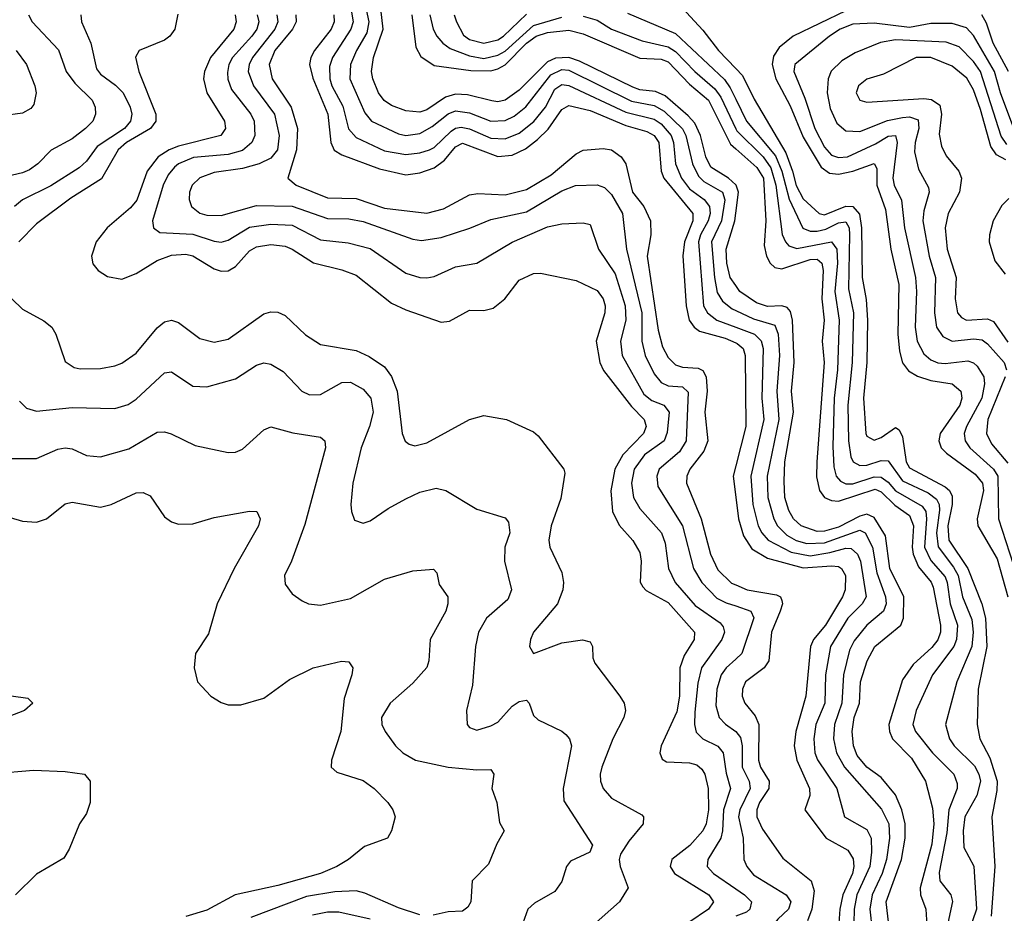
# Model space of a CAD drawing. Header units: inches. Extents: x 501365 to 657855, y 482276 to 547543.
# Tile 252 of 256: x 577982 to 580757, y 486938 to 489456. Entities that reach past the tile are written whole.
import ezdxf

# ---------------------------------------------------------------- set-up
doc = ezdxf.new("R2010")
doc.units = ezdxf.units.IN
doc.header["$MEASUREMENT"] = 0
doc.layers.add('A5478', color=7, linetype='Continuous')
doc.layers.add('A5488', color=7, linetype='Continuous')

msp = doc.modelspace()

# ---------------------------------------------------------------- linework, layer by layer
at = {"layer": 'A5478', "color": 5}
for points, elevation in [([(580000, 488990.9), (579979.4, 489010), (579930, 489040.7), (579915.5, 489070), (579900.8, 489130), (579884.4, 489164.4), (579865.8, 489185.8), (579801.6, 489241.6), (579774.3, 489254.3), (579730, 489258.8), (579710, 489266.5), (579559.9, 489339.9), (579530, 489349.9), (579491.9, 489348.1), (579470, 489337.8), (579390, 489257.9), (579350, 489229.7), (579330, 489225.4), (579312.5, 489227.5), (579244.3, 489244.3), (579210, 489246.9), (579181.9, 489238.1), (579130, 489202.4), (579110, 489195.7), (579070, 489199.9), (579030, 489214.2), (579008.9, 489228.9), (578992.9, 489250), (578977, 489290), (578974, 489310), (578978.9, 489350), (579006.4, 489430), (578990.6, 489570)], 2280), ([(578952.7, 489512.7), (578966.5, 489450), (578960.3, 489419.7), (578931.4, 489370), (578914.5, 489330), (578912.6, 489290), (578954.4, 489194.4), (578973.6, 489170), (579050, 489134.6), (579070.1, 489130.1), (579110, 489136), (579144.3, 489155.7), (579190, 489190.7), (579210, 489199.4), (579250, 489193.5), (579310, 489170), (579350, 489172.2), (579375.5, 489184.5), (579408.8, 489211.2), (579479.1, 489300.9), (579510, 489315.6), (579530, 489313.9), (579706.6, 489226.6), (579770, 489214.3), (579798.7, 489198.7), (579850, 489149.3), (579859.7, 489130), (579877.8, 489050), (579895.3, 489015.3), (579910, 489000.6), (579962.4, 488970), (579968.9, 488948.9), (579960.3, 488890), (579932.1, 488830), (579939.8, 488730), (579947.6, 488687.6), (579962.9, 488662.9), (579990, 488641.6), (580000, 488636.8)], 2260), ([(580000, 489483.5), (579930, 489510.2), (579850.3, 489509.7), (579849.2, 489490), (579906.9, 489426.9), (579951.2, 489370), (580000, 489319.2)], 2380), ([(578427.6, 489472.4), (578419.6, 489430), (578405.1, 489410), (578390, 489399.2), (578318.9, 489370), (578308.8, 489351.2), (578317.5, 489310), (578366, 489190), (578365.5, 489170), (578350.5, 489150), (578283.2, 489110), (578259.6, 489090), (578212.4, 489007.6), (578126.6, 488953.4), (578030, 488880.8), (577979.4, 488830)], 2080), ([(578917.3, 489477.3), (578922, 489450), (578915.8, 489430), (578863.5, 489350), (578855.5, 489324.5), (578856, 489290), (578861.9, 489270), (578893.1, 489213.1), (578909.2, 489149.2), (578930, 489124.4), (579010, 489086.9), (579070, 489076.6), (579110, 489081.3), (579137, 489090), (579150, 489096.6), (579197.9, 489142.1), (579210, 489150.3), (579226.6, 489153.4), (579250, 489148.8), (579310, 489122.9), (579350, 489120.9), (579390, 489136.4), (579430.7, 489169.3), (579463.7, 489210), (579490, 489260.9), (579510, 489273.5), (579530, 489271.4), (579690, 489195.8), (579770, 489176.4), (579790, 489163.2), (579818, 489130), (579824.8, 489110), (579830.8, 489050), (579847.6, 489010), (579870, 488980.2), (579910.8, 488950), (579926.3, 488930), (579928, 488910), (579922.8, 488890), (579901, 488850), (579895.3, 488830), (579909.7, 488649.7), (579920.6, 488630), (579946.5, 488610), (580000, 488589.8)], 2240), ([(579206.8, 489470), (579212.7, 489450), (579233, 489413), (579250, 489400.9), (579290, 489390.4), (579330, 489399.6), (579345.7, 489410), (579410, 489472.4)], 2360), ([(579694.8, 489474.8), (579830, 489417.2), (579968.3, 489288.3), (579984.8, 489264.8), (580000, 489232.9)], 2360), ([(578006.9, 489470), (578017, 489450), (578091.4, 489371.4), (578113.1, 489310), (578137.6, 489277.6), (578186.4, 489230), (578195.3, 489210), (578195.7, 489190), (578187.9, 489170), (578167.6, 489150), (578130, 489121), (578071.3, 489088.7), (578033.4, 489050), (578010, 489033.6), (577990, 489024.8), (577913, 489007)], 2040), ([(578154.6, 489470), (578156.1, 489450), (578182.8, 489390), (578198.3, 489318.3), (578210, 489302.5), (578252.1, 489272.1), (578273.5, 489250), (578293.7, 489210), (578298, 489190), (578294, 489170), (578277.1, 489150), (578200.7, 489099.3), (578170, 489057.9), (578150, 489039.3), (578070, 488988.4), (577990, 488948.4), (577967.2, 488930)], 2060), ([(578589.7, 489470), (578592.4, 489450), (578585.6, 489430), (578520.1, 489350), (578502.8, 489310), (578500.6, 489290), (578509.7, 489250), (578559.6, 489170), (578561.9, 489150), (578549.4, 489130), (578430, 489100.3), (578403.4, 489090), (578372.3, 489070), (578341.8, 489030), (578312.4, 488947.6), (578294, 488926), (578229, 488870), (578197.5, 488830), (578184.4, 488790), (578188.2, 488768.2), (578203.2, 488750), (578230, 488732.9), (578270, 488725.4), (578310, 488740.8), (578370, 488778.1), (578410, 488792.4), (578450, 488795.8), (578470, 488790.7), (578530, 488754.4), (578550, 488747.7), (578570, 488749.1), (578590, 488761.3), (578630, 488804.7), (578650, 488816.5), (578690, 488822.9), (578730, 488817.9), (578750, 488809.7), (578810, 488770.9), (578890, 488751.5), (578930, 488736.1), (579030, 488657.8), (579070, 488638.9), (579170, 488603.8), (579193.3, 488606.7), (579250, 488637.9), (579290, 488637.2), (579316.9, 488643.1), (579349.2, 488670), (579390, 488722.7), (579430, 488740.7), (579450, 488742.2), (579550, 488721.7), (579610, 488693), (579626.5, 488670), (579632.4, 488650), (579631.1, 488630), (579607.2, 488550), (579616.7, 488490), (579627.8, 488467.8), (579706.3, 488366.3), (579742.1, 488330), (579747.9, 488310), (579739.7, 488290), (579681.9, 488230), (579659.4, 488190), (579648.3, 488128.3), (579653.1, 488070), (579672, 488032), (579710, 487988.7), (579730, 487954.9), (579733.6, 487930), (579731.1, 487871.1), (579738.1, 487858.1), (579748, 487848), (579810, 487813.6), (579884, 487730), (579883.3, 487710), (579855, 487665), (579842.3, 487630), (579841.5, 487550), (579834.3, 487505.7), (579789.6, 487410), (579786.2, 487390), (579792.9, 487372.9), (579805.3, 487365.3), (579870, 487361.8), (579890, 487356.2), (579904.3, 487344.3), (579913.2, 487330), (579922.4, 487290), (579923.2, 487230), (579916.3, 487190), (579907.3, 487170), (579870.8, 487129.2), (579819.6, 487090), (579814.9, 487070), (579827.4, 487050), (579924.2, 486990), (579937.7, 486970), (579923, 486950), (579868, 486912)], 2120), ([(578651.5, 489470), (578656, 489450), (578650.6, 489430), (578636.2, 489410), (578581.5, 489350), (578571.7, 489330), (578567.5, 489307.5), (578568.5, 489288.5), (578579.4, 489259.4), (578633.3, 489190), (578642.7, 489170), (578644.7, 489130), (578636.3, 489110), (578610, 489087.4), (578570, 489076.9), (578472, 489068), (578430, 489050.5), (578418.8, 489041.2), (578400.4, 489019.6), (578386.7, 488990), (578356.8, 488890), (578359.7, 488870), (578377, 488857), (578470, 488852.3), (578530, 488831.9), (578550, 488829.7), (578570, 488835.3), (578630, 488871.5), (578690, 488880.6), (578750, 488877), (578830, 488836.5), (578907.9, 488827.9), (578970, 488812), (579070, 488742.5), (579110, 488730.1), (579130, 488729), (579150, 488732.7), (579210, 488760.4), (579270, 488770.7), (579370.3, 488829.7), (579470, 488873.1), (579510, 488881.3), (579570, 488883.8), (579590, 488879), (579613.7, 488810), (579660, 488740), (579688.1, 488650), (579690.8, 488610), (579675.3, 488550), (579679.7, 488510), (579741.4, 488401.4), (579763.4, 488383.4), (579797.7, 488370), (579812.6, 488350), (579806.5, 488293.5), (579798.1, 488270), (579742.9, 488230), (579714.1, 488190), (579706.2, 488150), (579712, 488110), (579730, 488078.7), (579791.2, 488010), (579801, 487981), (579810.8, 487910), (579829.7, 487870), (579885.3, 487805.3), (579956.2, 487756.2), (579965, 487745), (579968, 487730), (579961.2, 487710), (579903.7, 487630), (579893.2, 487586.8), (579885, 487505), (579883.9, 487470), (579888.5, 487448.5), (579907.8, 487430), (579949.5, 487409.5), (579964.7, 487390), (579972.7, 487332.7), (579985, 487290), (579965.3, 487230), (579962.8, 487170), (579957.9, 487150), (579921, 487090), (579919.8, 487070), (579937.5, 487050), (580000, 487006.9)], 2140), ([(578706.6, 489470), (578709.3, 489450), (578701.3, 489430), (578637.8, 489350), (578628.6, 489330), (578626.1, 489310), (578641.4, 489270), (578699.8, 489190), (578713.7, 489130), (578708.9, 489090), (578690, 489066.5), (578656.8, 489050), (578610, 489037.2), (578530, 489025.4), (578490, 489010.3), (578468.5, 488990), (578460.4, 488970), (578459.6, 488950), (578466.4, 488930), (578490, 488911.2), (578510, 488905.7), (578550, 488905), (578650, 488932.7), (578750, 488930.6), (578850, 488896.1), (578910, 488895.1), (578950, 488888.1), (579090, 488838.1), (579114.5, 488834.5), (579170, 488843), (579251, 488869), (579310, 488893.8), (579410, 488915.1), (579510, 488974.1), (579548.7, 488988.7), (579610, 488991.3), (579630, 488983.5), (579650, 488963.6), (579681.4, 488910), (579692.2, 488810), (579735.9, 488630), (579735.5, 488550), (579744.9, 488510), (579770, 488458.7), (579790, 488433.5), (579810, 488424.6), (579850, 488422.1), (579866.3, 488406.3), (579860.7, 488270), (579841.5, 488238.5), (579784.7, 488190), (579777.4, 488170), (579780.8, 488140.8), (579850, 488030.1), (579881.5, 487910), (579904.9, 487870), (579946.6, 487826.6), (579973.1, 487813.1), (580000, 487804.1)], 2160), ([(578760.3, 489470), (578761.5, 489450), (578750.8, 489430), (578701.5, 489370), (578684.8, 489330), (578693.7, 489290), (578747.6, 489210), (578765, 489150), (578761.9, 489090), (578738.3, 489010), (578761.2, 488990), (578850, 488954.5), (578930, 488952.1), (579010, 488925.7), (579130, 488911.5), (579176.9, 488923.1), (579250, 488962.5), (579273.1, 488966.9), (579350, 488963), (579410, 488977.8), (579480.4, 489019.6), (579550, 489078.7), (579570, 489088.6), (579626.2, 489093.8), (579650, 489090.1), (579676.9, 489070), (579690.3, 489050.3), (579708.7, 488970), (579741, 488930), (579759.9, 488890), (579761.2, 488850), (579750.3, 488790), (579781.3, 488581.3), (579794.1, 488534.1), (579810, 488504.5), (579830, 488484), (579850, 488477.4), (579894.1, 488474.1), (579907.8, 488467.8), (579917.1, 488450), (579919.4, 488410), (579913.3, 488350), (579921, 488270), (579910, 488240.4), (579870.8, 488190), (579862.5, 488170), (579861.8, 488150), (579903, 488050), (579928.6, 487950), (579950, 487906.3), (579988.6, 487868.6), (580000, 487863.8)], 2180), ([(578867.2, 489470), (578868.7, 489450), (578860.1, 489430), (578812.6, 489370), (578802.4, 489350), (578798.7, 489330), (578808, 489292), (578850.5, 489190), (578858.7, 489110), (578868.8, 489088.8), (578890, 489075.4), (578996.3, 489036.3), (579070, 489019.4), (579110, 489024.6), (579150, 489038.8), (579179.2, 489060.8), (579210, 489097.7), (579230, 489108.2), (579330, 489071), (579370, 489074.5), (579407.4, 489092.6), (579441.6, 489118.4), (579471.7, 489148.3), (579510, 489203.2), (579530, 489215), (579590, 489200.9), (579690, 489158.5), (579750, 489141.8), (579769.9, 489129.9), (579783.2, 489110), (579789.8, 489030), (579797.5, 489010), (579879, 488910), (579879, 488890), (579855.8, 488830), (579851.3, 488791.3), (579860.2, 488650), (579868.7, 488610), (579882.7, 488590), (579898.4, 488578.4), (579970, 488558.7), (580000, 488545.7)], 2220), ([(579087.6, 489470), (579099, 489379), (579112.3, 489352.3), (579150, 489327.4), (579253.6, 489313.6), (579310, 489312.1), (579330, 489317.5), (579350, 489329.4), (579410.5, 489390), (579437.5, 489410), (579470, 489420.7), (579530, 489426.6), (579570, 489416.4), (579730, 489348.2), (579790, 489345.3), (579810, 489337.8), (579870, 489275.2), (579923.7, 489230), (579985.3, 489105.3), (580000, 489092.3)], 2320), ([(579137.8, 489470), (579147.5, 489430), (579158.1, 489410), (579174.3, 489390), (579195, 489375), (579250, 489354.2), (579290, 489346.9), (579330, 489356.1), (579350, 489367.8), (579430, 489440.2), (579510, 489463.1)], 2340), ([(579570, 489466.8), (579610, 489454.9), (579650, 489429.5), (579736.4, 489396.4), (579810, 489380.1), (579830, 489366.7), (579885.1, 489310), (579941.6, 489261.6), (579957.8, 489237.8), (580000, 489148.7)], 2340), ([(577972.7, 489370), (578001.5, 489330), (578025.1, 489270), (578028.7, 489250), (578022.1, 489217.9), (578013.8, 489206.2), (577990, 489193.2), (577934.6, 489185.4)], 2020), ([(580000, 488707.4), (579984.3, 488730), (579975, 488770), (579973.4, 488810), (579997.2, 488890), (580000, 488910.8)], 2280), ([(577959.8, 488670), (577990, 488640.4), (578050, 488607.5), (578072.3, 488590), (578084.5, 488570), (578110, 488493.4), (578136, 488476), (578152.3, 488472.3), (578210, 488473.6), (578250, 488480.7), (578270, 488488.9), (578310, 488516.8), (578370, 488588), (578390, 488604.8), (578410, 488609.5), (578430, 488602.6), (578490, 488558), (578530, 488547.3), (578570, 488556.1), (578670, 488627.7), (578690, 488633.3), (578710, 488632), (578730, 488622.4), (578787.9, 488567.9), (578830, 488540.7), (578930, 488524.6), (578967.5, 488507.5), (579010, 488477.9), (579030, 488450.9), (579046.1, 488410), (579060.2, 488290), (579068.9, 488268.9), (579080.1, 488260.1), (579095.8, 488255.8), (579130, 488263.7), (579250, 488330.1), (579290, 488340.7), (579354, 488330), (579430, 488294.9), (579443.7, 488283.7), (579515.5, 488190), (579518.1, 488178.1), (579507, 488107), (579480.4, 488030), (579473.3, 487990), (579476.1, 487970), (579510, 487898.4), (579514.6, 487870), (579512.7, 487850), (579497.8, 487810), (579430.2, 487730), (579421.3, 487710), (579418.9, 487690), (579430, 487670.5), (579510, 487700.3), (579568.7, 487708.7), (579590, 487703.1), (579596.3, 487690), (579597.7, 487657.7), (579602.8, 487642.8), (579673, 487550), (579685.6, 487530), (579689.4, 487510), (579684.8, 487490), (579653.9, 487430), (579622.9, 487350), (579617.8, 487330), (579618.8, 487310), (579626.8, 487290), (579650, 487262.4), (579735.3, 487215.3), (579740.5, 487210), (579739.5, 487190), (579698.6, 487141.4), (579675.6, 487104.4), (579671.8, 487090), (579674.1, 487070), (579697.3, 487010), (579672.4, 486970), (579533.1, 486846.9)], 2080), ([(577981.6, 488381.6), (578001.5, 488361.5), (578030, 488353), (578130, 488363.7), (578250, 488361.1), (578288, 488372), (578310, 488386.7), (578390, 488461.4), (578410, 488464.1), (578470, 488423.5), (578510, 488421.9), (578590, 488443.9), (578650, 488483.2), (578670, 488489.3), (578690, 488485.2), (578725, 488465), (578777.2, 488410), (578799.1, 488399.1), (578830, 488399.8), (578890, 488434.1), (578914.6, 488434.6), (578950, 488415.3), (578971.6, 488390), (578978, 488350), (578967.9, 488310), (578944.3, 488250), (578921.2, 488150), (578915.4, 488090), (578916.9, 488070), (578925.8, 488045.8), (578950, 488037.7), (578970, 488044.2), (579020.8, 488079.2), (579070, 488105.9), (579110, 488124.6), (579156.1, 488136.1), (579183, 488130), (579270, 488077.4), (579350, 488052.9), (579359.9, 488039.9), (579363.4, 488010), (579349.5, 487970), (579348.1, 487930), (579368.6, 487850), (579357.7, 487822.3), (579298.1, 487770), (579274.7, 487730), (579266.7, 487690), (579258.6, 487581.4), (579240.9, 487510), (579243.6, 487470), (579250, 487462), (579270, 487454.6), (579310, 487466.2), (579330, 487476.8), (579370, 487521.5), (579390, 487535.3), (579410, 487538.8), (579417.7, 487530), (579430, 487495.3), (579442.9, 487482.9), (579510, 487451.3), (579521.6, 487441.6), (579531.9, 487430), (579537.4, 487410), (579514.2, 487290), (579515.2, 487255.2), (579596.6, 487130), (579588.5, 487110), (579534.6, 487085.4), (579522.8, 487070), (579510, 487027.6), (579490, 486999.8), (579433.1, 486966.9), (579414.3, 486950), (579399.8, 486910)], 2060), ([(577930, 488219.8), (578030, 488220.1), (578090, 488246), (578110, 488250.1), (578130, 488247.2), (578170, 488228.7), (578210, 488224.4), (578290, 488247.3), (578370, 488294.4), (578390, 488295), (578409.5, 488289.5), (578476.8, 488256.8), (578570, 488237.1), (578590, 488237.8), (578610, 488246), (578670, 488300.2), (578690, 488309.2), (578751.8, 488291.8), (578830, 488280.2), (578842.2, 488270), (578843.9, 488250), (578786.1, 488033.9), (578748.3, 487930), (578728.4, 487890), (578730, 487865.5), (578750, 487838.7), (578778.2, 487818.2), (578796, 487810), (578830, 487806.6), (578914.8, 487825.2), (579010, 487879.3), (579090, 487903), (579148, 487908), (579158, 487898), (579164.3, 487864.3), (579188.9, 487830), (579189.1, 487810), (579182.9, 487790), (579139.2, 487710), (579135, 487650), (579129.6, 487630.4), (579090, 487586.4), (579026, 487530), (579002.2, 487490), (579003.2, 487470), (579012.2, 487450), (579040.8, 487410), (579062.3, 487390), (579097.6, 487370), (579190.1, 487350.1), (579270, 487342.2), (579310, 487343.1), (579318.5, 487330), (579312.7, 487290), (579327.3, 487250), (579334, 487194), (579347.4, 487170), (579326.6, 487133.4), (579303.2, 487076.8), (579257.6, 487030), (579253.5, 486970), (579244.7, 486955.3), (579230, 486943.9), (579190, 486942), (579147.5, 486932.5)], 2040), ([(580000, 488199), (579992.4, 488170), (580000, 488111.1)], 2220), ([(577930, 488060.7), (577990, 488043.2), (578030, 488040.6), (578057.4, 488050), (578110, 488092), (578130, 488096.6), (578210, 488083), (578239.6, 488090), (578310, 488122.9), (578330, 488123.9), (578350, 488114.9), (578390, 488055.2), (578410, 488041.1), (578430, 488035), (578470, 488035.9), (578530, 488053.2), (578630, 488071.5), (578650.2, 488070.2), (578660.2, 488050), (578655.2, 488030), (578586.9, 487910), (578538.6, 487810), (578513.9, 487726.1), (578477.7, 487670), (578473.7, 487630), (578483.7, 487590), (578520.4, 487550), (578550, 487532), (578570, 487525.8), (578605.6, 487525.6), (578670, 487544.4), (578742.8, 487597.2), (578809.5, 487630), (578888.8, 487648.8), (578910, 487646.4), (578920.9, 487630), (578918.2, 487610), (578896.3, 487543.7), (578887.2, 487450), (578860.9, 487370), (578860.2, 487350), (578876, 487336), (578950, 487312.5), (578981.5, 487290), (579019.5, 487250), (579034, 487230), (579040.5, 487210), (579030.4, 487170), (579018.4, 487150), (578954.1, 487125.9), (578909.2, 487090), (578875.5, 487070), (578830.2, 487050), (578710, 487016.3), (578589.7, 486990.3), (578510, 486947.1), (578450.6, 486929.4)], 2020), ([(580000, 487654.3), (579972.9, 487630), (579959.4, 487610), (579946.5, 487570), (579944, 487524), (579953.7, 487490), (579971.1, 487471.1), (580000, 487450.6)], 2160), ([(577916.4, 487556.4), (578004.7, 487544.7), (578019.1, 487530), (577995.3, 487510), (577919.3, 487480.7)], 1980), ([(577910, 487332.3), (578021.4, 487341.4), (578110, 487337.5), (578164.7, 487330), (578180.7, 487310), (578180.9, 487250), (578170, 487219.3), (578150.4, 487190), (578121.6, 487118.4), (578106.4, 487093.6), (578030, 487048.2), (577970.2, 486989.8)], 1980), ([(579110, 486933.9), (579050, 486953.4), (578955, 486995), (578930, 487000.9), (578870, 486998.5), (578790, 486985.4), (578633.6, 486926.4)], 2040), ([(578970, 486921.5), (578881.5, 486941.5), (578850, 486941), (578806.9, 486933.1)], 2060)]:
    msp.add_lwpolyline(points, dxfattribs=dict(at, elevation=elevation))
at = {"layer": 'A5488', "color": 5}
for points, elevation in [([(580310, 489481.6), (580162.4, 489410), (580122.1, 489377.9), (580106.8, 489353.2), (580103, 489330), (580113.1, 489290), (580153.5, 489213.5), (580190, 489125.3), (580240.7, 489040.7), (580264.3, 489024.3), (580290, 489020.7), (580330.3, 489029.7), (580390, 489051.4), (580397.3, 489037.3), (580397.3, 488990), (580421.8, 488921.8), (580437.1, 488810), (580460, 488710), (580457.3, 488570), (580461.8, 488521.8), (580470, 488489.5), (580486.8, 488466.8), (580512.2, 488452.2), (580550, 488440), (580609.8, 488429.8), (580634.6, 488410), (580637.2, 488390), (580631.9, 488370), (580576.4, 488290), (580572.1, 488270), (580578.8, 488250), (580594.4, 488234.4), (580675.3, 488175.3), (580695.3, 488150), (580698.3, 488130), (580680.5, 488050), (580682.7, 488030), (580737.2, 487937.2), (580766.8, 487830)], 2420), ([(580783.4, 489150), (580746, 489250), (580729.6, 489310), (580670, 489412.1), (580650, 489433.7), (580610, 489446.1), (580550, 489446.1), (580490, 489434.4), (580390, 489446.6), (580330, 489444), (580294.1, 489430), (580264, 489410), (580166.6, 489330), (580163.8, 489310), (580195, 489235), (580223, 489150), (580250, 489096.9), (580270, 489075.1), (580290, 489067.6), (580315.3, 489070), (580393.8, 489106.2), (580430, 489128.1), (580450.1, 489130), (580455.4, 489110), (580443, 489010), (580446.3, 488990), (580467.6, 488947.6), (580476.1, 488870), (580506.9, 488730), (580509.8, 488690), (580505.9, 488590), (580511.7, 488550), (580530, 488514.6), (580550, 488497.9), (580570, 488489.5), (580590, 488487.9), (580654.6, 488494.6), (580669.7, 488489.7), (580680.2, 488480.2), (580699.3, 488450), (580701.1, 488430), (580693.4, 488390), (580650.1, 488310), (580644.2, 488290), (580646.6, 488270), (580659.7, 488250), (580726.9, 488190), (580738.5, 488170), (580740.2, 488050), (580792, 487890)], 2440), ([(580769.2, 489310), (580725.1, 489390), (580706.5, 489446.5), (580693.8, 489470)], 2420), ([(580764.4, 489104.4), (580748.5, 489128.5), (580689.7, 489310), (580670, 489338.6), (580630, 489379.6), (580593, 489393), (580450, 489399.8), (580407.6, 489392.4), (580337, 489363), (580299.3, 489340.7), (580268.7, 489311.3), (580260.5, 489290), (580258.1, 489250), (580266.2, 489206.2), (580285.2, 489165.2), (580310, 489143), (580350, 489141.3), (580428.1, 489171.9), (580470, 489181), (580490, 489182.6), (580514.2, 489174.2), (580516, 489150), (580505.3, 489110), (580504, 489084), (580515.1, 489035.1), (580543.4, 488983.4), (580544.9, 488970), (580530, 488918), (580527.7, 488890), (580545, 488790), (580563.5, 488730), (580560.2, 488630), (580565.9, 488590), (580583.4, 488563.4), (580610, 488550.1), (580670, 488556.7), (580694.1, 488554.1), (580710, 488542.9), (580756.4, 488490), (580763.2, 488470)], 2460), ([(580761.6, 489061.6), (580735.3, 489075.3), (580718.7, 489098.7), (580690, 489203.2), (580670, 489258.8), (580651.2, 489291.2), (580610, 489325.7), (580550, 489350.2), (580508.1, 489350), (580416.8, 489303.2), (580370, 489288.4), (580346, 489270), (580339.4, 489250), (580350.1, 489230.1), (580370, 489223.8), (580530, 489233.9), (580551.6, 489231.6), (580575.4, 489215.4), (580579.5, 489190), (580573.8, 489133.8), (580580.1, 489100.1), (580592.8, 489072.8), (580628.5, 489030), (580636.2, 489010), (580630.8, 488970), (580599.1, 488910), (580590.1, 488869.9), (580595.6, 488810), (580621.6, 488730), (580618.6, 488670), (580624.6, 488630), (580636.7, 488616.7), (580650, 488610.1), (580710, 488613.4), (580726.3, 488606.3), (580767.3, 488547.3)], 2480), ([(580000, 489319.2), (580019.2, 489299.2), (580052.5, 489232.5), (580140.9, 489080.9), (580160.2, 489030), (580170, 488989.1), (580190, 488951.6), (580234.9, 488910), (580250, 488906.9), (580310.7, 488930.7), (580330, 488929.8), (580348.5, 488908.5), (580354.9, 488870), (580356.3, 488730), (580367.7, 488667.7), (580371.5, 488610), (580370, 488490), (580360.4, 488390), (580366.7, 488290), (580370, 488282.3), (580390, 488271), (580410, 488279.1), (580450, 488307.2), (580460.2, 488300.2), (580470, 488280.4), (580480, 488210), (580490, 488193.5), (580590, 488140), (580602.2, 488130), (580610, 488113.6), (580610, 488090), (580598.2, 488030), (580600.9, 487990), (580654.4, 487910), (580694, 487810), (580703.5, 487770), (580708, 487690), (580683.6, 487570), (580680.1, 487470), (580688.2, 487430), (580716, 487376), (580736.4, 487310), (580735.9, 487284.1), (580721.9, 487210), (580729.8, 487070), (580719.5, 486930)], 2380), ([(580000, 489232.9), (580030, 489170.1), (580112.5, 489072.5), (580130.4, 489030), (580151, 488951), (580188.8, 488868.8), (580210, 488860.4), (580230, 488860.4), (580253.9, 488866.1), (580290, 488884.3), (580310, 488887.2), (580319.4, 488870), (580320.6, 488850), (580318, 488698), (580332, 488630), (580328.4, 488490), (580315.7, 488370), (580317.5, 488270), (580324.3, 488224.3), (580331.3, 488210), (580350, 488200.1), (580370, 488201), (580410, 488214.6), (580430, 488213.3), (580470, 488157.3), (580542.7, 488122.7), (580565.6, 488105.6), (580573.3, 488090), (580574.3, 488074.3), (580565.6, 488010), (580570.8, 487970.8), (580614, 487914), (580626.6, 487890), (580639.6, 487830), (580665.6, 487765.6), (580669, 487730), (580665.5, 487690), (580623.3, 487590), (580591.7, 487470), (580602.4, 487430), (580615.8, 487410), (580673.2, 487353.2), (580685.5, 487330), (580689.5, 487310), (580679.5, 487270), (580646.1, 487210), (580641.1, 487170), (580643.2, 487123.2), (580671.3, 487071.3), (580678.7, 486950), (580656, 486884)], 2360), ([(580000, 489148.7), (580002.8, 489142.8), (580077.2, 489070), (580098.8, 489038.8), (580112.9, 488990), (580131, 488851), (580140.3, 488830), (580150, 488819.5), (580172, 488812), (580270, 488830.8), (580285.1, 488810), (580287.1, 488770), (580279.7, 488690), (580292, 488610), (580286.6, 488470), (580277.4, 488390), (580273.5, 488253.5), (580276.2, 488196.2), (580283.3, 488170), (580295.5, 488155.5), (580310, 488148.3), (580330, 488148.4), (580390, 488168), (580410, 488167.4), (580430, 488153), (580450, 488128.5), (580525.5, 488085.5), (580535.4, 488070), (580537.8, 488050), (580532.1, 487970), (580550, 487932), (580590, 487886.1), (580596.2, 487870), (580604, 487810), (580625.1, 487750), (580622.2, 487710), (580614.4, 487690), (580554.7, 487610), (580508.5, 487510), (580499.4, 487470), (580506.3, 487450), (580554.7, 487390), (580614.9, 487330), (580624.2, 487304.2), (580624.1, 487290), (580600.9, 487230), (580595.4, 487164.6), (580573.4, 487053.4), (580575.3, 487030), (580606.5, 486990), (580610.9, 486970.9), (580597.9, 486910)], 2340), ([(580000, 489092.3), (580059.6, 489039.6), (580078.1, 489010), (580084.7, 488890), (580080.4, 488820.4), (580086.6, 488790), (580097.4, 488770), (580110, 488758.4), (580130, 488754.1), (580210, 488780.6), (580230, 488781.7), (580242.9, 488770), (580246.3, 488750), (580242.7, 488670), (580249.6, 488610), (580244.1, 488550), (580249, 488490), (580228.2, 488210), (580227.9, 488167.9), (580235.9, 488130), (580250, 488109.4), (580270, 488101.2), (580290, 488100), (580392.9, 488132.9), (580410, 488126.3), (580448.1, 488088.1), (580490, 488058.8), (580501.4, 488030), (580497.3, 487970), (580500.1, 487950), (580514.7, 487914.7), (580550.8, 487870.8), (580556.7, 487856.7), (580577.6, 487750), (580577.3, 487730), (580570, 487708.3), (580553, 487687), (580500.4, 487639.6), (580470, 487596.1), (580431.7, 487470), (580433.1, 487450), (580441.6, 487430), (580495.5, 487375.5), (580534.9, 487310), (580554.2, 487234.2), (580558.7, 487190), (580552.5, 487132.5), (580519.8, 487010), (580521, 486990), (580536, 486950), (580539.9, 486890)], 2320), ([(580000, 488910.8), (580008, 488970), (580001, 488990), (580000, 488990.9)], 2280), ([(580770, 488952.5), (580750, 488932.8), (580725.4, 488890), (580714.8, 488850), (580714.3, 488830), (580730, 488777), (580759, 488739)], 2520), ([(580433.7, 486890), (580424.4, 486970), (580466.9, 487090), (580478, 487150), (580477.5, 487190), (580468.1, 487230), (580450, 487271.8), (580410, 487320.4), (580369.7, 487350), (580342.7, 487382.7), (580331.7, 487410), (580328, 487450), (580333.5, 487490), (580348.8, 487530), (580351.6, 487590), (580370.1, 487650), (580392.4, 487690), (580465.5, 487750), (580473.1, 487770), (580473.7, 487830), (580434, 487910), (580422.3, 488002.3), (580390, 488053.1), (580370, 488062.9), (580350, 488057.4), (580290, 488026.3), (580250, 488015.2), (580230, 488014.3), (580184.4, 488030), (580163.1, 488050), (580150, 488073.4), (580138.7, 488110), (580136.2, 488156.2), (580138.7, 488210), (580163, 488350), (580157.1, 488410), (580164.7, 488490), (580160.3, 488610), (580154.4, 488634.4), (580145.3, 488645.3), (580130, 488650.3), (580090, 488647.7), (580058.2, 488658.2), (580012, 488690), (580000, 488707.4)], 2280), ([(580000, 488636.8), (580050, 488613), (580110, 488595.5), (580119.7, 488570), (580123.8, 488510), (580115.8, 488410), (580121.7, 488330), (580089.1, 488170), (580090.8, 488110), (580107.2, 488050), (580118.2, 488030), (580144.1, 488004.1), (580170, 487988.9), (580200.3, 487980.3), (580250, 487982.3), (580350, 488018.2), (580364.8, 488010), (580385.9, 487970), (580397.6, 487897.6), (580421.9, 487830), (580424.1, 487810), (580416.7, 487790), (580369.6, 487750.4), (580334.2, 487705.8), (580320.3, 487679.7), (580303.7, 487610), (580299.1, 487530), (580278.7, 487470), (580275.7, 487430), (580284.3, 487390), (580306.3, 487350), (580411.1, 487231.1), (580431.3, 487190), (580433.7, 487150), (580424.5, 487090), (580412.3, 487050), (580384.3, 486990), (580377.6, 486950), (580384.5, 486890)], 2260), ([(580000, 488589.8), (580052.6, 488570), (580071.5, 488551.5), (580077, 488530), (580073.7, 488390), (580079.4, 488330), (580042.3, 488170), (580048, 488090), (580063.2, 488030), (580073.7, 488010), (580091.9, 487990), (580155.9, 487955.9), (580210, 487945.7), (580265.6, 487954.4), (580310, 487967.2), (580325.8, 487965.8), (580343.6, 487950), (580351.5, 487930), (580367.3, 487830), (580356, 487810), (580316.3, 487770), (580267.5, 487690), (580253.3, 487610), (580250.8, 487530), (580225.8, 487470), (580220.1, 487430), (580223.4, 487390), (580230.3, 487370.3), (580285, 487290), (580306.6, 487210), (580370, 487174.6), (580381.5, 487150), (580382.9, 487110), (580378, 487070), (580341.7, 486990), (580333.8, 486950), (580333, 486910)], 2240), ([(580000, 488545.7), (580004, 488544), (580021, 488530), (580026.9, 488510), (580029, 488310), (580000, 488199)], 2220), ([(580759.4, 488450), (580711, 488330), (580706.7, 488290), (580720.9, 488260.9), (580766.7, 488206.7)], 2460), ([(580000, 488111.1), (580007.9, 488050), (580021.6, 488001.6), (580045.1, 487965.1), (580090, 487938.8), (580190, 487911.8), (580270, 487917.7), (580290, 487915), (580298.2, 487910), (580309.4, 487890), (580308.4, 487850), (580301.4, 487830), (580253, 487750), (580219, 487710), (580210.9, 487690), (580197.8, 487550), (580169.3, 487450), (580164.9, 487410), (580172.5, 487370), (580207.9, 487290), (580208.7, 487270), (580195.1, 487230), (580255.4, 487150), (580315.7, 487115.7), (580331.2, 487091.2), (580333.1, 487070), (580328.7, 487050), (580302.2, 486990), (580293.2, 486950), (580290.5, 486910)], 2220), ([(580000, 487863.8), (580032.3, 487850), (580115.2, 487835.2), (580126.2, 487830), (580130, 487819.3), (580131.9, 487810), (580125.6, 487790), (580101.3, 487730), (580093.3, 487650), (580080.6, 487630), (580027.6, 487590), (580018.7, 487570), (580018.4, 487550), (580025.4, 487530), (580055, 487495), (580065.5, 487470), (580064, 487370), (580070.3, 487350), (580094.4, 487310), (580093.8, 487290), (580067, 487250), (580059.4, 487230), (580059.7, 487210), (580075.3, 487175.3), (580133, 487093), (580213.1, 487030), (580220.9, 487000.9), (580214.5, 486950), (580202.8, 486917.2)], 2180), ([(580000, 487804.1), (580042.2, 487790), (580051, 487771), (580017.5, 487670), (580000, 487654.3)], 2160), ([(580000, 487450.6), (580000.8, 487450), (580013.6, 487433.6), (580018, 487410), (580018.3, 487350), (580037.7, 487310), (580040.5, 487290), (580011.5, 487230), (580007.9, 487210), (580021, 487150), (580022.9, 487090), (580031.2, 487070), (580050, 487046.6), (580142.6, 486990), (580155.1, 486970), (580149, 486950), (580118.7, 486921.3), (580078, 486870), (580050, 486866.2), (580010, 486874.4), (580000, 486873.8)], 2160), ([(580000, 487006.9), (580024.5, 486990), (580044.2, 486970), (580040.1, 486950), (580030, 486941.3), (580000, 486930.2)], 2140)]:
    msp.add_lwpolyline(points, dxfattribs=dict(at, elevation=elevation))

doc.saveas('drawing.dxf')
